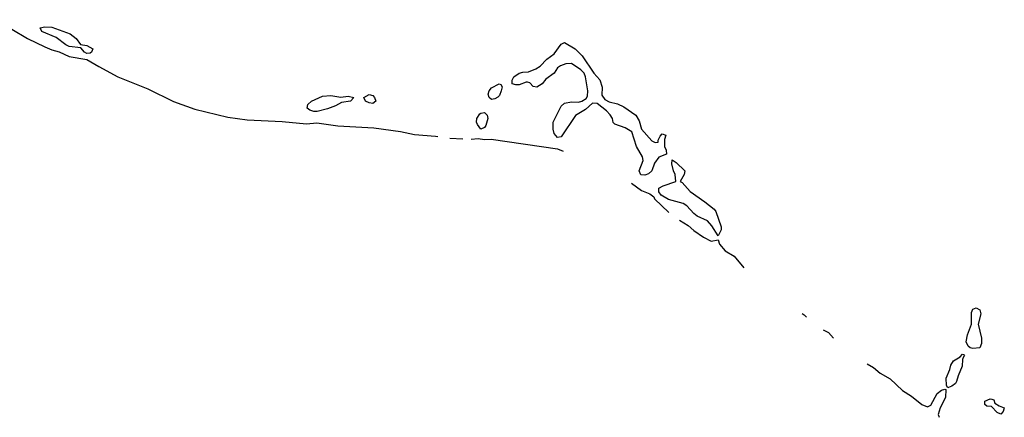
# Model space of a CAD drawing. Header units: inches. Extents: x 2386215 to 2556187, y 580866 to 760840.
# Tile 33 of 203: x 2509546 to 2515191, y 594636 to 596917. Entities that reach past the tile are written whole.
import ezdxf

# ---------------------------------------------------------------- set-up
doc = ezdxf.new("R2010")
doc.units = ezdxf.units.IN
doc.header["$MEASUREMENT"] = 0
doc.layers.add('C5509', color=7, linetype='Continuous')
doc.layers.add('C5519', color=7, linetype='Continuous')

msp = doc.modelspace()

# ---------------------------------------------------------------- linework, layer by layer
at = {"layer": 'C5509', "color": 5, "elevation": 20}
msp.add_lwpolyline([(2509410, 596917.3), (2509590.3, 596810), (2509690, 596762.4), (2509730, 596745), (2509773.1, 596733.1), (2509830, 596705.9), (2509930, 596688.7), (2510000, 596649.5)], dxfattribs=at)
msp.add_lwpolyline([(2509930, 596724), (2509918, 596730), (2509896.4, 596756.4), (2509830, 596764.4), (2509810, 596773), (2509755.7, 596815.7), (2509673.2, 596850), (2509662.7, 596870), (2509690, 596877), (2509730, 596873.8), (2509835.3, 596835.3), (2509870.4, 596810), (2509894.4, 596774.4), (2509931.3, 596770), (2509966, 596750), (2509958, 596730), (2509950, 596725.2)], close=True, dxfattribs=at)
at = {"layer": 'C5519', "color": 5, "elevation": 20}
for points in [[(2513190, 596212), (2513206, 596214), (2513206, 596226), (2513218, 596250), (2513230, 596262), (2513250, 596254), (2513242, 596230), (2513242, 596190), (2513252, 596168), (2513254, 596146), (2513210, 596128.7), (2513185.5, 596094.5), (2513170.4, 596049.6), (2513150, 596033.2), (2513130, 596026), (2513107.6, 596027.6), (2513097.2, 596050), (2513120.9, 596110), (2513117, 596130), (2513081.6, 596190), (2513054.9, 596274.9), (2513017.7, 596297.7), (2512958, 596318), (2512948.4, 596328.4), (2512944, 596350), (2512931.9, 596371.9), (2512910, 596395.3), (2512856.4, 596436.4), (2512830, 596438), (2512790, 596402), (2512732.4, 596367.6), (2512650, 596245.2), (2512630, 596241.2), (2512610, 596264), (2512603.6, 596290), (2512604.2, 596330), (2512650, 596420.7), (2512670, 596438.8), (2512710, 596446), (2512750, 596444.7), (2512769.3, 596450.7), (2512794, 596466), (2512802, 596478), (2512803.7, 596510), (2512789.4, 596589.4), (2512782, 596610), (2512762, 596630), (2512710, 596666), (2512676.8, 596663.2), (2512647.3, 596652.7), (2512630, 596642), (2512610.4, 596609.6), (2512563, 596577), (2512540.7, 596550), (2512510, 596529.6), (2512490, 596534), (2512470, 596555.3), (2512458, 596558), (2512450, 596559), (2512410, 596543.7), (2512390, 596542.7), (2512369.1, 596549.1), (2512368.7, 596570), (2512379.3, 596590), (2512408.7, 596610), (2512430, 596616.3), (2512462, 596618), (2512504.7, 596635.3), (2512528.9, 596651.2), (2512568, 596690), (2512610, 596721), (2512650, 596776), (2512670, 596786), (2512731, 596750), (2512770, 596710.8), (2512837.3, 596610), (2512871.6, 596571.5), (2512885.5, 596530), (2512883.6, 596483.6), (2512899.6, 596459.6), (2512925.4, 596445.4), (2512974, 596434), (2513010, 596417.3), (2513078, 596370), (2513096.8, 596336.8), (2513111, 596290), (2513170, 596222)], [(2512250, 596459.3), (2512237.2, 596470), (2512232.3, 596490), (2512237, 596510), (2512250, 596527.3), (2512294, 596550), (2512304.7, 596544.7), (2512311.6, 596531.6), (2512306.8, 596510), (2512297.5, 596482.5), (2512287.9, 596472.1), (2512270, 596463.7)], [(2511386.3, 596473.7), (2511430, 596478.8), (2511462, 596470), (2511442, 596450), (2511390, 596442.7), (2511357.1, 596422.9), (2511310, 596405.7), (2511251.5, 596391.5), (2511231.4, 596391.4), (2511210, 596397.6), (2511194.5, 596410), (2511198.4, 596430), (2511218, 596450), (2511282, 596478), (2511330, 596482.3)], [(2511570, 596436), (2511550, 596439.5), (2511529, 596450), (2511519, 596470), (2511550, 596487.3), (2511570, 596482), (2511580.5, 596470), (2511586.8, 596450)], [(2512190, 596289.5), (2512170, 596315.3), (2512165.6, 596330), (2512167.3, 596350), (2512183.3, 596376.7), (2512190, 596382), (2512210, 596384), (2512226.8, 596370), (2512230.5, 596350), (2512218, 596310), (2512210, 596299.3)], [(2513550, 595678), (2513514.3, 595734.3), (2513490, 595762.7), (2513430, 595789.5), (2513410, 595805.1), (2513370, 595849.6), (2513350, 595862), (2513265.6, 595885.6), (2513224, 595910), (2513209.3, 595929.3), (2513210, 595950.8), (2513234.8, 595965.2), (2513308, 595990), (2513304, 596030), (2513294, 596050), (2513284, 596090), (2513286, 596114), (2513310, 596098), (2513358.8, 596050), (2513356, 596030), (2513332, 595990), (2513344, 595984), (2513390, 595932.7), (2513473.1, 595873.1), (2513526.8, 595830), (2513536.4, 595816.4), (2513568.2, 595730), (2513567.7, 595712.3)], [(2515010, 595031.1), (2514995.1, 595035.1), (2514984.2, 595044.2), (2514972.9, 595070), (2514980.2, 595110), (2515002.4, 595170), (2515002.4, 595237.6), (2515010, 595257.6), (2515030, 595264.6), (2515050, 595252.4), (2515056.9, 595230), (2515040.9, 595170), (2515059.6, 595090), (2515059.5, 595060.5), (2515050, 595035.3)], [(2514866, 594806), (2514859.3, 594819.3), (2514858.2, 594861.8), (2514878.7, 594910), (2514884, 594936), (2514898.9, 594961.1), (2514937.2, 594982.8), (2514950, 594999.1), (2514956.7, 594996.7), (2514962.8, 594990), (2514956.1, 594983.9), (2514951.3, 594968.7), (2514948.3, 594930), (2514925.4, 594874.6), (2514917.4, 594842.6), (2514910, 594831.2), (2514890, 594816), (2514870, 594807.3)], [(2515170, 594655.3), (2515150, 594664), (2515118, 594698), (2515090, 594701.2), (2515079, 594710), (2515079, 594730), (2515110, 594742.8), (2515119.8, 594739.8), (2515130, 594736), (2515136.9, 594716.9), (2515161.4, 594701.4), (2515190.6, 594690.6), (2515184.7, 594670)]]:
    msp.add_lwpolyline(points, close=True, dxfattribs=at)
for points in [[(2510000, 596649.5), (2510108.7, 596588.7), (2510280.9, 596520.9), (2510427.3, 596447.2), (2510550, 596404.5), (2510739, 596359), (2510850, 596342.9), (2511050, 596333.7), (2511190, 596320.4), (2511250, 596324.8), (2511370, 596308.1), (2511577, 596297), (2511730, 596275.6), (2511810, 596258.1), (2511930, 596249), (2511942.9, 596246.9)], [(2512012.7, 596238.1), (2512086.3, 596234.1)], [(2512133.4, 596232), (2512174.9, 596234.9), (2512210, 596230.3), (2512248.4, 596231.6), (2512630, 596175.6), (2512661.8, 596162.5)], [(2513052.5, 595979.5), (2513110, 595937.8), (2513158.7, 595918.7), (2513181.3, 595901.3), (2513186, 595890), (2513267.9, 595811.4)], [(2513327.8, 595766.4), (2513377.5, 595737.5), (2513410, 595708.7), (2513466, 595670), (2513510, 595646.3), (2513550, 595654), (2513557.3, 595630), (2513590, 595590.6), (2513641.4, 595561.4), (2513698.1, 595493.1)], [(2514031.2, 595231.7), (2514043.8, 595223.8), (2514057, 595211.1)], [(2514153, 595139.1), (2514183.4, 595123.4), (2514212.3, 595090.8)], [(2514405.3, 594943.2), (2514441.4, 594921.4), (2514478.5, 594890), (2514536.3, 594856.3), (2514607.5, 594790), (2514658.4, 594758.4), (2514717.8, 594710), (2514750, 594696.9), (2514770, 594706.3), (2514806.5, 594773.5), (2514830, 594791.9), (2514850, 594798.8), (2514855.5, 594795.5), (2514852.6, 594750), (2514822.5, 594690), (2514812.1, 594652.1), (2514817, 594636.5)]]:
    msp.add_lwpolyline(points, dxfattribs=at)

doc.saveas('drawing.dxf')
